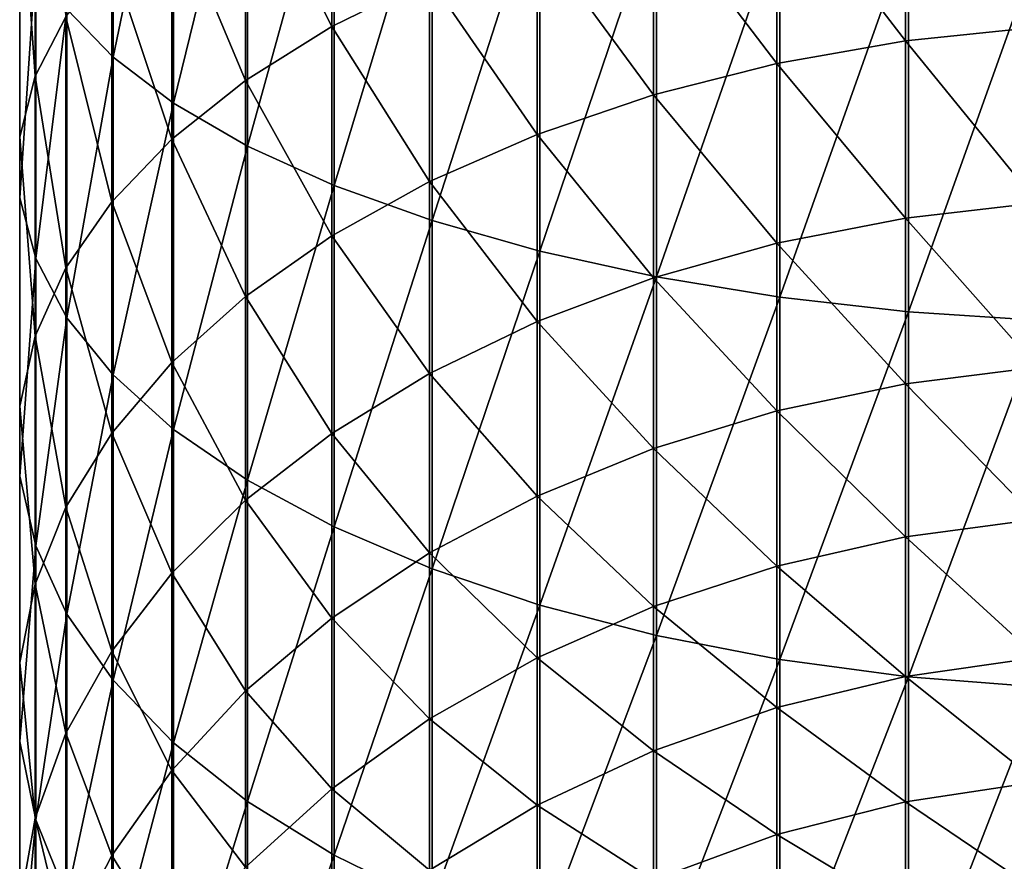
# Model space of a CAD drawing. Header units: metres. Extents: x -109 to 109, y -315 to 32.
# Tile 6 of 256: x -13 to -2, y -284 to -275. Entities that reach past the tile are written whole.
import ezdxf

# ---------------------------------------------------------------- set-up
doc = ezdxf.new("R2010")
doc.units = ezdxf.units.M
doc.layers.add('solid_K244242000C74_AAA', color=7, linetype='CONTINUOUS')

msp = doc.modelspace()

# ---------------------------------------------------------------- linework, layer by layer
at = {"layer": 'solid_K244242000C74_AAA'}
for points in [[(-12.447337, -274.656555, 355.539948), (-11.927203, -275.200378, 356.852844), (-11.927203, -271.504425, 358.21637)], [(-11.927203, -271.504425, 358.21637), (-11.927203, -275.200378, 356.852844), (-11.245451, -271.921906, 359.501251)], [(-11.927203, -275.200378, 356.852844), (-11.245451, -275.717377, 358.101013), (-11.245451, -271.921906, 359.501251)], [(-11.245451, -271.921906, 359.501251), (-11.245451, -275.717377, 358.101013), (-10.41132, -272.312103, 360.702057)], [(-11.245451, -275.717377, 358.101013), (-10.41132, -276.200562, 359.267548), (-10.41132, -272.312103, 360.702057)], [(-10.41132, -272.312103, 360.702057), (-10.41132, -276.200562, 359.267548), (-9.436111, -272.669678, 361.802582)], [(-12.80538, -272.3638, 350.004791), (-12.80538, -275.412811, 348.599182), (-12.979049, -272.939087, 351.393646)], [(-12.458194, -274.744141, 347.286804), (-12.80538, -275.412811, 348.599182), (-12.80538, -272.3638, 350.004791)], [(-9.462083, -272.383118, 342.653046), (-9.462083, -274.855255, 341.268585), (-10.433921, -272.909729, 343.686584)], [(-8.362031, -274.312286, 340.382538), (-9.462083, -274.855255, 341.268585), (-9.462083, -272.383118, 342.653046)], [(-10.41132, -276.200562, 359.267548), (-9.436111, -276.643372, 360.336609), (-9.436111, -272.669678, 361.802582)], [(-9.436111, -272.669678, 361.802582), (-9.436111, -276.643372, 360.336609), (-8.333041, -272.989807, 362.787842)], [(-1.509208, -272.766541, 337.860107), (-1.509208, -274.86145, 336.460327), (-2.999478, -272.9039, 338.084229)], [(-10.433921, -272.909729, 343.686584), (-10.433921, -275.461334, 342.257629), (-11.264376, -273.48407, 344.813751)], [(-9.462083, -274.855255, 341.268585), (-10.433921, -275.461334, 342.257629), (-10.433921, -272.909729, 343.686584)], [(-2.999478, -272.9039, 338.084229), (-2.999478, -275.015961, 336.672974), (-4.449104, -273.130798, 338.454498)], [(-1.509208, -274.86145, 336.460327), (-2.999478, -275.015961, 336.672974), (-2.999478, -272.9039, 338.084229)], [(-12.979049, -272.939087, 351.393646), (-12.979049, -276.095306, 349.938599), (-12.976848, -273.518188, 352.791718)], [(-12.80538, -275.412811, 348.599182), (-12.979049, -276.095306, 349.938599), (-12.979049, -272.939087, 351.393646)], [(-9.436111, -276.643372, 360.336609), (-8.333041, -277.039825, 361.293701), (-8.333041, -272.989807, 362.787842)], [(-8.333041, -272.989807, 362.787842), (-8.333041, -277.039825, 361.293701), (-7.117056, -273.268158, 363.644531)], [(-4.449104, -273.130798, 338.454498), (-4.449104, -275.27121, 337.024323), (-5.838444, -273.444183, 338.965881)], [(-2.999478, -275.015961, 336.672974), (-4.449104, -275.27121, 337.024323), (-4.449104, -273.130798, 338.454498)], [(-8.333041, -277.039825, 361.293701), (-7.117056, -277.384552, 362.125916), (-7.117056, -273.268158, 363.644531)], [(-7.117056, -273.268158, 363.644531), (-7.117056, -277.384552, 362.125916), (-5.804632, -273.500946, 364.361023)], [(-5.838444, -273.444183, 338.965881), (-5.838444, -275.623779, 337.509552), (-7.148671, -273.839813, 339.611481)], [(-4.449104, -275.27121, 337.024323), (-5.838444, -275.623779, 337.509552), (-5.838444, -273.444183, 338.965881)], [(-12.979049, -276.095306, 349.938599), (-12.976848, -276.782318, 351.286957), (-12.976848, -273.518188, 352.791718)], [(-12.976848, -273.518188, 352.791718), (-12.976848, -276.782318, 351.286957), (-12.798806, -274.093292, 354.180084)], [(-11.264376, -273.48407, 344.813751), (-11.264376, -276.122345, 343.336243), (-11.942195, -274.098297, 346.019257)], [(-10.433921, -275.461334, 342.257629), (-11.264376, -276.122345, 343.336243), (-11.264376, -273.48407, 344.813751)], [(-7.117056, -277.384552, 362.125916), (-5.804632, -277.672852, 362.82193), (-5.804632, -273.500946, 364.361023)], [(-5.804632, -273.500946, 364.361023), (-5.804632, -277.672852, 362.82193), (-4.413554, -273.685059, 364.927582)], [(-5.804632, -277.672852, 362.82193), (-4.413554, -277.900818, 363.372314), (-4.413554, -273.685059, 364.927582)], [(-4.413554, -273.685059, 364.927582), (-4.413554, -277.900818, 363.372314), (-2.96267, -273.817932, 365.336578)], [(-7.148671, -273.839813, 339.611481), (-7.148671, -276.068817, 338.122101), (-8.362031, -274.312286, 340.382538)], [(-5.838444, -275.623779, 337.509552), (-7.148671, -276.068817, 338.122101), (-7.148671, -273.839813, 339.611481)], [(-4.413554, -277.900818, 363.372314), (-2.96267, -278.065399, 363.769623), (-2.96267, -273.817932, 365.336578)], [(-2.96267, -273.817932, 365.336578), (-2.96267, -278.065399, 363.769623), (-1.471642, -273.897827, 365.582458)], [(-2.96267, -278.065399, 363.769623), (-1.471642, -278.164337, 364.008484), (-1.471642, -273.897827, 365.582458)], [(-12.976848, -276.782318, 351.286957), (-12.798806, -277.464539, 352.625916), (-12.798806, -274.093292, 354.180084)], [(-12.798806, -274.093292, 354.180084), (-12.798806, -277.464539, 352.625916), (-12.447337, -274.656555, 355.539948)], [(-11.942195, -274.098297, 346.019257), (-11.942195, -276.829254, 344.489868), (-12.458194, -274.744141, 347.286804)], [(-11.264376, -276.122345, 343.336243), (-11.942195, -276.829254, 344.489868), (-11.942195, -274.098297, 346.019257)], [(-8.362031, -274.312286, 340.382538), (-8.362031, -276.600342, 338.853699), (-9.462083, -274.855255, 341.268585)], [(-7.148671, -276.068817, 338.122101), (-8.362031, -276.600342, 338.853699), (-8.362031, -274.312286, 340.382538)], [(-12.798806, -277.464539, 352.625916), (-12.447337, -278.132782, 353.937378), (-12.447337, -274.656555, 355.539948)], [(-12.447337, -274.656555, 355.539948), (-12.447337, -278.132782, 353.937378), (-11.927203, -275.200378, 356.852844)], [(-12.458194, -274.744141, 347.286804), (-12.458194, -277.572571, 345.70282), (-12.80538, -275.412811, 348.599182)], [(-11.942195, -276.829254, 344.489868), (-12.458194, -277.572571, 345.70282), (-12.458194, -274.744141, 347.286804)], [(-9.462083, -274.855255, 341.268585), (-9.462083, -277.211151, 339.694427), (-10.433921, -275.461334, 342.257629)], [(-8.362031, -276.600342, 338.853699), (-9.462083, -277.211151, 339.694427), (-9.462083, -274.855255, 341.268585)], [(-1.509208, -274.86145, 336.460327), (-1.509208, -276.840088, 334.900482), (-2.999478, -275.015961, 336.672974)], [(-2.999478, -275.015961, 336.672974), (-2.999478, -277.010803, 335.100372), (-4.449104, -275.27121, 337.024323)], [(-1.509208, -276.840088, 334.900482), (-2.999478, -277.010803, 335.100372), (-2.999478, -275.015961, 336.672974)], [(-12.447337, -278.132782, 353.937378), (-11.927203, -278.777924, 355.203583), (-11.927203, -275.200378, 356.852844)], [(-11.927203, -275.200378, 356.852844), (-11.927203, -278.777924, 355.203583), (-11.245451, -275.717377, 358.101013)], [(-4.449104, -275.27121, 337.024323), (-4.449104, -277.292847, 335.430603), (-5.838444, -275.623779, 337.509552)], [(-2.999478, -277.010803, 335.100372), (-4.449104, -277.292847, 335.430603), (-4.449104, -275.27121, 337.024323)], [(-12.80538, -275.412811, 348.599182), (-12.80538, -278.342163, 346.958679), (-12.979049, -276.095306, 349.938599)], [(-12.458194, -277.572571, 345.70282), (-12.80538, -278.342163, 346.958679), (-12.80538, -275.412811, 348.599182)], [(-10.433921, -275.461334, 342.257629), (-10.433921, -277.892975, 340.632843), (-11.264376, -276.122345, 343.336243)], [(-9.462083, -277.211151, 339.694427), (-10.433921, -277.892975, 340.632843), (-10.433921, -275.461334, 342.257629)], [(-5.838444, -275.623779, 337.509552), (-5.838444, -277.682373, 335.886688), (-7.148671, -276.068817, 338.122101)], [(-4.449104, -277.292847, 335.430603), (-5.838444, -277.682373, 335.886688), (-5.838444, -275.623779, 337.509552)], [(-11.927203, -278.777924, 355.203583), (-11.245451, -279.391266, 356.407318), (-11.245451, -275.717377, 358.101013)], [(-11.245451, -275.717377, 358.101013), (-11.245451, -279.391266, 356.407318), (-10.41132, -276.200562, 359.267548)], [(-12.979049, -276.095306, 349.938599), (-12.979049, -279.127625, 348.240417), (-12.976848, -276.782318, 351.286957)], [(-12.80538, -278.342163, 346.958679), (-12.979049, -279.127625, 348.240417), (-12.979049, -276.095306, 349.938599)], [(-11.264376, -276.122345, 343.336243), (-11.264376, -278.636566, 341.656311), (-11.942195, -276.829254, 344.489868)], [(-10.433921, -277.892975, 340.632843), (-11.264376, -278.636566, 341.656311), (-11.264376, -276.122345, 343.336243)], [(-7.148671, -276.068817, 338.122101), (-7.148671, -278.174103, 336.462433), (-8.362031, -276.600342, 338.853699)], [(-5.838444, -277.682373, 335.886688), (-7.148671, -278.174103, 336.462433), (-7.148671, -276.068817, 338.122101)], [(-11.245451, -279.391266, 356.407318), (-10.41132, -279.964508, 357.532349), (-10.41132, -276.200562, 359.267548)], [(-10.41132, -276.200562, 359.267548), (-10.41132, -279.964508, 357.532349), (-9.436111, -276.643372, 360.336609)], [(-10.41132, -279.964508, 357.532349), (-9.436111, -280.489838, 358.563354), (-9.436111, -276.643372, 360.336609)], [(-8.362031, -276.600342, 338.853699), (-8.362031, -278.761414, 337.150055), (-9.462083, -277.211151, 339.694427)], [(-9.436111, -276.643372, 360.336609), (-9.436111, -280.489838, 358.563354), (-8.333041, -277.039825, 361.293701)], [(-7.148671, -278.174103, 336.462433), (-8.362031, -278.761414, 337.150055), (-8.362031, -276.600342, 338.853699)], [(-12.979049, -279.127625, 348.240417), (-12.976848, -279.918304, 349.530701), (-12.976848, -276.782318, 351.286957)], [(-12.976848, -276.782318, 351.286957), (-12.976848, -279.918304, 349.530701), (-12.798806, -277.464539, 352.625916)], [(-11.942195, -276.829254, 344.489868), (-11.942195, -279.431824, 342.750885), (-12.458194, -277.572571, 345.70282)], [(-11.264376, -278.636566, 341.656311), (-11.942195, -279.431824, 342.750885), (-11.942195, -276.829254, 344.489868)], [(-1.509208, -276.840088, 334.900482), (-1.509208, -278.690247, 333.190247), (-2.999478, -277.010803, 335.100372)], [(-2.999478, -277.010803, 335.100372), (-2.999478, -278.876099, 333.376099), (-4.449104, -277.292847, 335.430603)], [(-1.509208, -278.690247, 333.190247), (-2.999478, -278.876099, 333.376099), (-2.999478, -277.010803, 335.100372)], [(-9.436111, -280.489838, 358.563354), (-8.333041, -280.960144, 359.48642), (-8.333041, -277.039825, 361.293701)], [(-8.333041, -277.039825, 361.293701), (-8.333041, -280.960144, 359.48642), (-7.117056, -277.384552, 362.125916)], [(-9.462083, -277.211151, 339.694427), (-9.462083, -279.43631, 337.940277), (-10.433921, -277.892975, 340.632843)], [(-8.362031, -278.761414, 337.150055), (-9.462083, -279.43631, 337.940277), (-9.462083, -277.211151, 339.694427)], [(-4.449104, -277.292847, 335.430603), (-4.449104, -279.183167, 333.683167), (-5.838444, -277.682373, 335.886688)], [(-2.999478, -278.876099, 333.376099), (-4.449104, -279.183167, 333.683167), (-4.449104, -277.292847, 335.430603)], [(-12.976848, -279.918304, 349.530701), (-12.798806, -280.703491, 350.812012), (-12.798806, -277.464539, 352.625916)], [(-12.798806, -277.464539, 352.625916), (-12.798806, -280.703491, 350.812012), (-12.447337, -278.132782, 353.937378)], [(-8.333041, -280.960144, 359.48642), (-7.117056, -281.36908, 360.289001), (-7.117056, -277.384552, 362.125916)], [(-7.117056, -277.384552, 362.125916), (-7.117056, -281.36908, 360.289001), (-5.804632, -277.672852, 362.82193)], [(-12.458194, -277.572571, 345.70282), (-12.458194, -280.268005, 343.901794), (-12.80538, -278.342163, 346.958679)], [(-11.942195, -279.431824, 342.750885), (-12.458194, -280.268005, 343.901794), (-12.458194, -277.572571, 345.70282)], [(-5.838444, -277.682373, 335.886688), (-5.838444, -279.6073, 334.1073), (-7.148671, -278.174103, 336.462433)], [(-7.117056, -281.36908, 360.289001), (-5.804632, -281.711121, 360.960266), (-5.804632, -277.672852, 362.82193)], [(-4.449104, -279.183167, 333.683167), (-5.838444, -279.6073, 334.1073), (-5.838444, -277.682373, 335.886688)], [(-5.804632, -277.672852, 362.82193), (-5.804632, -281.711121, 360.960266), (-4.413554, -277.900818, 363.372314)], [(-10.433921, -277.892975, 340.632843), (-10.433921, -280.189636, 338.822327), (-11.264376, -278.636566, 341.656311)], [(-9.462083, -279.43631, 337.940277), (-10.433921, -280.189636, 338.822327), (-10.433921, -277.892975, 340.632843)], [(-5.804632, -281.711121, 360.960266), (-4.413554, -281.981567, 361.491058), (-4.413554, -277.900818, 363.372314)], [(-4.413554, -277.900818, 363.372314), (-4.413554, -281.981567, 361.491058), (-2.96267, -278.065399, 363.769623)], [(-4.413554, -281.981567, 361.491058), (-2.96267, -282.176819, 361.874237), (-2.96267, -278.065399, 363.769623)], [(-2.96267, -278.065399, 363.769623), (-2.96267, -282.176819, 361.874237), (-1.471642, -278.164337, 364.008484)], [(-12.798806, -280.703491, 350.812012), (-12.447337, -281.472565, 352.067017), (-12.447337, -278.132782, 353.937378)], [(-12.447337, -278.132782, 353.937378), (-12.447337, -281.472565, 352.067017), (-11.927203, -278.777924, 355.203583)], [(-7.148671, -278.174103, 336.462433), (-7.148671, -280.1427, 334.6427), (-8.362031, -278.761414, 337.150055)], [(-5.838444, -279.6073, 334.1073), (-7.148671, -280.1427, 334.6427), (-7.148671, -278.174103, 336.462433)], [(-2.96267, -282.176819, 361.874237), (-1.471642, -282.294189, 362.104584), (-1.471642, -278.164337, 364.008484)], [(-12.80538, -278.342163, 346.958679), (-12.80538, -281.133759, 345.093384), (-12.979049, -279.127625, 348.240417)], [(-12.458194, -280.268005, 343.901794), (-12.80538, -281.133759, 345.093384), (-12.80538, -278.342163, 346.958679)], [(-11.264376, -278.636566, 341.656311), (-11.264376, -281.01123, 339.784271), (-11.942195, -279.431824, 342.750885)], [(-10.433921, -280.189636, 338.822327), (-11.264376, -281.01123, 339.784271), (-11.264376, -278.636566, 341.656311)], [(-12.447337, -281.472565, 352.067017), (-11.927203, -282.215057, 353.278687), (-11.927203, -278.777924, 355.203583)], [(-11.927203, -278.777924, 355.203583), (-11.927203, -282.215057, 353.278687), (-11.245451, -279.391266, 356.407318)], [(-8.362031, -278.761414, 337.150055), (-8.362031, -280.782135, 335.282135), (-9.462083, -279.43631, 337.940277)], [(-7.148671, -280.1427, 334.6427), (-8.362031, -280.782135, 335.282135), (-8.362031, -278.761414, 337.150055)], [(-1.509208, -278.690247, 333.190247), (-1.509208, -280.400482, 331.340088), (-2.999478, -278.876099, 333.376099)], [(-2.999478, -278.876099, 333.376099), (-2.999478, -280.600372, 331.510803), (-4.449104, -279.183167, 333.683167)], [(-1.509208, -280.400482, 331.340088), (-2.999478, -280.600372, 331.510803), (-2.999478, -278.876099, 333.376099)], [(-12.979049, -279.127625, 348.240417), (-12.979049, -282.017365, 346.30957), (-12.976848, -279.918304, 349.530701)], [(-12.80538, -281.133759, 345.093384), (-12.979049, -282.017365, 346.30957), (-12.979049, -279.127625, 348.240417)], [(-4.449104, -279.183167, 333.683167), (-4.449104, -280.930603, 331.792847), (-5.838444, -279.6073, 334.1073)], [(-2.999478, -280.600372, 331.510803), (-4.449104, -280.930603, 331.792847), (-4.449104, -279.183167, 333.683167)], [(-11.942195, -279.431824, 342.750885), (-11.942195, -281.889923, 340.81308), (-12.458194, -280.268005, 343.901794)], [(-11.264376, -281.01123, 339.784271), (-11.942195, -281.889923, 340.81308), (-11.942195, -279.431824, 342.750885)], [(-11.927203, -282.215057, 353.278687), (-11.245451, -282.920959, 354.430603), (-11.245451, -279.391266, 356.407318)], [(-11.245451, -279.391266, 356.407318), (-11.245451, -282.920959, 354.430603), (-10.41132, -279.964508, 357.532349)], [(-9.462083, -279.43631, 337.940277), (-9.462083, -281.516937, 336.016937), (-10.433921, -280.189636, 338.822327)], [(-8.362031, -280.782135, 335.282135), (-9.462083, -281.516937, 336.016937), (-9.462083, -279.43631, 337.940277)], [(-5.838444, -279.6073, 334.1073), (-5.838444, -281.386688, 332.182373), (-7.148671, -280.1427, 334.6427)], [(-4.449104, -280.930603, 331.792847), (-5.838444, -281.386688, 332.182373), (-5.838444, -279.6073, 334.1073)], [(-12.979049, -282.017365, 346.30957), (-12.976848, -282.90683, 347.533844), (-12.976848, -279.918304, 349.530701)], [(-12.976848, -279.918304, 349.530701), (-12.976848, -282.90683, 347.533844), (-12.798806, -280.703491, 350.812012)], [(-11.245451, -282.920959, 354.430603), (-10.41132, -283.580688, 355.507172), (-10.41132, -279.964508, 357.532349)], [(-10.41132, -279.964508, 357.532349), (-10.41132, -283.580688, 355.507172), (-9.436111, -280.489838, 358.563354)], [(-10.433921, -280.189636, 338.822327), (-10.433921, -282.337158, 336.837158), (-11.264376, -281.01123, 339.784271)], [(-9.462083, -281.516937, 336.016937), (-10.433921, -282.337158, 336.837158), (-10.433921, -280.189636, 338.822327)], [(-7.148671, -280.1427, 334.6427), (-7.148671, -281.962433, 332.674103), (-8.362031, -280.782135, 335.282135)], [(-5.838444, -281.386688, 332.182373), (-7.148671, -281.962433, 332.674103), (-7.148671, -280.1427, 334.6427)], [(-12.458194, -280.268005, 343.901794), (-12.458194, -282.813812, 341.894836), (-12.80538, -281.133759, 345.093384)], [(-11.942195, -281.889923, 340.81308), (-12.458194, -282.813812, 341.894836), (-12.458194, -280.268005, 343.901794)], [(-1.509208, -280.400482, 331.340088), (-1.509208, -281.960327, 329.36145), (-2.999478, -280.600372, 331.510803)], [(-10.41132, -283.580688, 355.507172), (-9.436111, -284.185303, 356.493805), (-9.436111, -280.489838, 358.563354)], [(-9.436111, -280.489838, 358.563354), (-9.436111, -284.185303, 356.493805), (-8.333041, -280.960144, 359.48642)], [(-2.999478, -280.600372, 331.510803), (-2.999478, -282.172974, 329.515961), (-4.449104, -280.930603, 331.792847)], [(-1.509208, -281.960327, 329.36145), (-2.999478, -282.172974, 329.515961), (-2.999478, -280.600372, 331.510803)], [(-12.976848, -282.90683, 347.533844), (-12.798806, -283.790131, 348.749603), (-12.798806, -280.703491, 350.812012)], [(-12.798806, -280.703491, 350.812012), (-12.798806, -283.790131, 348.749603), (-12.447337, -281.472565, 352.067017)], [(-8.362031, -280.782135, 335.282135), (-8.362031, -282.650055, 333.261414), (-9.462083, -281.516937, 336.016937)], [(-7.148671, -281.962433, 332.674103), (-8.362031, -282.650055, 333.261414), (-8.362031, -280.782135, 335.282135)], [(-11.264376, -281.01123, 339.784271), (-11.264376, -283.231689, 337.731689), (-11.942195, -281.889923, 340.81308)], [(-10.433921, -282.337158, 336.837158), (-11.264376, -283.231689, 337.731689), (-11.264376, -281.01123, 339.784271)], [(-9.436111, -284.185303, 356.493805), (-8.333041, -284.726593, 357.377106), (-8.333041, -280.960144, 359.48642)], [(-8.333041, -280.960144, 359.48642), (-8.333041, -284.726593, 357.377106), (-7.117056, -281.36908, 360.289001)], [(-4.449104, -280.930603, 331.792847), (-4.449104, -282.524323, 329.77121), (-5.838444, -281.386688, 332.182373)], [(-2.999478, -282.172974, 329.515961), (-4.449104, -282.524323, 329.77121), (-4.449104, -280.930603, 331.792847)], [(-12.80538, -281.133759, 345.093384), (-12.80538, -283.770386, 343.014832), (-12.979049, -282.017365, 346.30957)], [(-12.458194, -282.813812, 341.894836), (-12.80538, -283.770386, 343.014832), (-12.80538, -281.133759, 345.093384)], [(-8.333041, -284.726593, 357.377106), (-7.117056, -285.197235, 358.145142), (-7.117056, -281.36908, 360.289001)], [(-5.838444, -281.386688, 332.182373), (-5.838444, -283.009552, 330.123779), (-7.148671, -281.962433, 332.674103)], [(-7.117056, -281.36908, 360.289001), (-7.117056, -285.197235, 358.145142), (-5.804632, -281.711121, 360.960266)], [(-4.449104, -282.524323, 329.77121), (-5.838444, -283.009552, 330.123779), (-5.838444, -281.386688, 332.182373)], [(-12.798806, -283.790131, 348.749603), (-12.447337, -284.655304, 349.940369), (-12.447337, -281.472565, 352.067017)], [(-12.447337, -281.472565, 352.067017), (-12.447337, -284.655304, 349.940369), (-11.927203, -282.215057, 353.278687)], [(-9.462083, -281.516937, 336.016937), (-9.462083, -283.440277, 333.93631), (-10.433921, -282.337158, 336.837158)], [(-8.362031, -282.650055, 333.261414), (-9.462083, -283.440277, 333.93631), (-9.462083, -281.516937, 336.016937)], [(-7.117056, -285.197235, 358.145142), (-5.804632, -285.590851, 358.787476), (-5.804632, -281.711121, 360.960266)], [(-5.804632, -281.711121, 360.960266), (-5.804632, -285.590851, 358.787476), (-4.413554, -281.981567, 361.491058)], [(-11.942195, -281.889923, 340.81308), (-11.942195, -284.188385, 338.688385), (-12.458194, -282.813812, 341.894836)], [(-11.264376, -283.231689, 337.731689), (-11.942195, -284.188385, 338.688385), (-11.942195, -281.889923, 340.81308)], [(-7.148671, -281.962433, 332.674103), (-7.148671, -283.622101, 330.568817), (-8.362031, -282.650055, 333.261414)], [(-5.838444, -283.009552, 330.123779), (-7.148671, -283.622101, 330.568817), (-7.148671, -281.962433, 332.674103)], [(-5.804632, -285.590851, 358.787476), (-4.413554, -285.90213, 359.295441), (-4.413554, -281.981567, 361.491058)], [(-4.413554, -281.981567, 361.491058), (-4.413554, -285.90213, 359.295441), (-2.96267, -282.176819, 361.874237)], [(-1.509208, -281.960327, 329.36145), (-1.509208, -283.360107, 327.266541), (-2.999478, -282.172974, 329.515961)], [(-12.979049, -282.017365, 346.30957), (-12.979049, -284.746674, 344.157928), (-12.976848, -282.90683, 347.533844)], [(-12.80538, -283.770386, 343.014832), (-12.979049, -284.746674, 344.157928), (-12.979049, -282.017365, 346.30957)], [(-12.447337, -284.655304, 349.940369), (-11.927203, -285.49057, 351.090057), (-11.927203, -282.215057, 353.278687)], [(-11.927203, -282.215057, 353.278687), (-11.927203, -285.49057, 351.090057), (-11.245451, -282.920959, 354.430603)], [(-2.999478, -282.172974, 329.515961), (-2.999478, -283.584229, 327.4039), (-4.449104, -282.524323, 329.77121)], [(-4.413554, -285.90213, 359.295441), (-2.96267, -286.126831, 359.662109), (-2.96267, -282.176819, 361.874237)], [(-1.509208, -283.360107, 327.266541), (-2.999478, -283.584229, 327.4039), (-2.999478, -282.172974, 329.515961)], [(-2.96267, -282.176819, 361.874237), (-2.96267, -286.126831, 359.662109), (-1.471642, -282.294189, 362.104584)], [(-10.433921, -282.337158, 336.837158), (-10.433921, -284.322327, 334.689636), (-11.264376, -283.231689, 337.731689)], [(-9.462083, -283.440277, 333.93631), (-10.433921, -284.322327, 334.689636), (-10.433921, -282.337158, 336.837158)], [(-2.96267, -286.126831, 359.662109), (-1.471642, -286.261932, 359.882538), (-1.471642, -282.294189, 362.104584)], [(-4.449104, -282.524323, 329.77121), (-4.449104, -283.954498, 327.630798), (-5.838444, -283.009552, 330.123779)], [(-2.999478, -283.584229, 327.4039), (-4.449104, -283.954498, 327.630798), (-4.449104, -282.524323, 329.77121)], [(-8.362031, -282.650055, 333.261414), (-8.362031, -284.353699, 331.100342), (-9.462083, -283.440277, 333.93631)], [(-7.148671, -283.622101, 330.568817), (-8.362031, -284.353699, 331.100342), (-8.362031, -282.650055, 333.261414)], [(-12.458194, -282.813812, 341.894836), (-12.458194, -285.194305, 339.694305), (-12.80538, -283.770386, 343.014832)], [(-11.942195, -284.188385, 338.688385), (-12.458194, -285.194305, 339.694305), (-12.458194, -282.813812, 341.894836)], [(-12.979049, -284.746674, 344.157928), (-12.976848, -285.729492, 345.308624), (-12.976848, -282.90683, 347.533844)], [(-12.976848, -282.90683, 347.533844), (-12.976848, -285.729492, 345.308624), (-12.798806, -283.790131, 348.749603)], [(-11.927203, -285.49057, 351.090057), (-11.245451, -286.284698, 352.183044), (-11.245451, -282.920959, 354.430603)], [(-11.245451, -282.920959, 354.430603), (-11.245451, -286.284698, 352.183044), (-10.41132, -283.580688, 355.507172)], [(-5.838444, -283.009552, 330.123779), (-5.838444, -284.465881, 327.944183), (-7.148671, -283.622101, 330.568817)], [(-4.449104, -283.954498, 327.630798), (-5.838444, -284.465881, 327.944183), (-5.838444, -283.009552, 330.123779)], [(-11.264376, -283.231689, 337.731689), (-11.264376, -285.284271, 335.51123), (-11.942195, -284.188385, 338.688385)], [(-10.433921, -284.322327, 334.689636), (-11.264376, -285.284271, 335.51123), (-11.264376, -283.231689, 337.731689)], [(-9.462083, -283.440277, 333.93631), (-9.462083, -285.194427, 331.711151), (-10.433921, -284.322327, 334.689636)], [(-8.362031, -284.353699, 331.100342), (-9.462083, -285.194427, 331.711151), (-9.462083, -283.440277, 333.93631)], [(-1.509208, -283.360107, 327.266541), (-1.509208, -284.591187, 325.068268), (-2.999478, -283.584229, 327.4039)], [(-11.245451, -286.284698, 352.183044), (-10.41132, -287.026825, 353.204529), (-10.41132, -283.580688, 355.507172)], [(-10.41132, -283.580688, 355.507172), (-10.41132, -287.026825, 353.204529), (-9.436111, -284.185303, 356.493805)], [(-7.148671, -283.622101, 330.568817), (-7.148671, -285.111481, 328.339813), (-8.362031, -284.353699, 331.100342)], [(-5.838444, -284.465881, 327.944183), (-7.148671, -285.111481, 328.339813), (-7.148671, -283.622101, 330.568817)], [(-2.999478, -283.584229, 327.4039), (-2.999478, -284.825409, 325.187592), (-4.449104, -283.954498, 327.630798)], [(-1.509208, -284.591187, 325.068268), (-2.999478, -284.825409, 325.187592), (-2.999478, -283.584229, 327.4039)], [(-12.80538, -283.770386, 343.014832), (-12.80538, -286.235809, 340.735809), (-12.979049, -284.746674, 344.157928)], [(-12.458194, -285.194305, 339.694305), (-12.80538, -286.235809, 340.735809), (-12.80538, -283.770386, 343.014832)], [(-12.976848, -285.729492, 345.308624), (-12.798806, -286.705444, 346.451355), (-12.798806, -283.790131, 348.749603)], [(-12.798806, -283.790131, 348.749603), (-12.798806, -286.705444, 346.451355), (-12.447337, -284.655304, 349.940369)], [(-4.449104, -283.954498, 327.630798), (-4.449104, -285.212341, 325.384766), (-5.838444, -284.465881, 327.944183)], [(-2.999478, -284.825409, 325.187592), (-4.449104, -285.212341, 325.384766), (-4.449104, -283.954498, 327.630798)], [(-11.942195, -284.188385, 338.688385), (-11.942195, -286.31308, 336.389923), (-12.458194, -285.194305, 339.694305)], [(-11.264376, -285.284271, 335.51123), (-11.942195, -286.31308, 336.389923), (-11.942195, -284.188385, 338.688385)], [(-10.41132, -287.026825, 353.204529), (-9.436111, -287.707001, 354.140686), (-9.436111, -284.185303, 356.493805)], [(-9.436111, -284.185303, 356.493805), (-9.436111, -287.707001, 354.140686), (-8.333041, -284.726593, 357.377106)]]:
    msp.add_3dface(points, dxfattribs=at)

doc.saveas('drawing.dxf')
